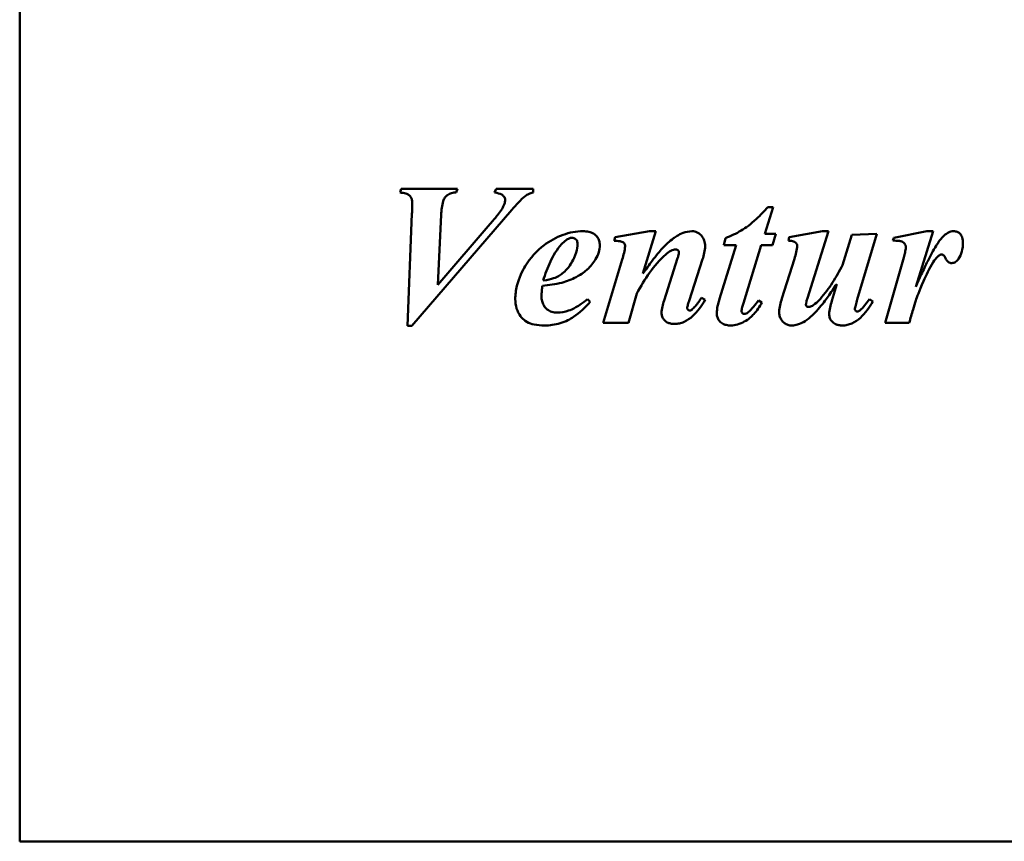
# Model space of a CAD drawing. Header units: millimetres. Extents: x 1066 to 1559, y 643 to 1214.
# Tile 1 of 4: x 1066 to 1213, y 805 to 928. Entities that reach past the tile are written whole.
import ezdxf

# ---------------------------------------------------------------- set-up
doc = ezdxf.new("R2010")
doc.units = ezdxf.units.MM
doc.header["$LTSCALE"] = 6.25
doc.layers.add('Widoczne (ISO)', color=7, linetype='Continuous', lineweight=50)

msp = doc.modelspace()

# ---------------------------------------------------------------- linework, layer by layer
at = {"layer": 'Widoczne (ISO)'}
for p, q in [((1065.75, 805.32), (1065.75, 978.93)), ((1122.77, 902.83), (1122.59, 902.29)), ((1122.77, 902.83), (1131.17, 902.83)), ((1131, 902.29), (1131.17, 902.83)), ((1136.94, 902.83), (1136.72, 902.29)), ((1136.94, 902.83), (1142.46, 902.83)), ((1142.46, 902.29), (1142.46, 902.83)), ((1124.37, 899.11), (1123.72, 882.37)), ((1124.37, 882.37), (1139.29, 899.71)), ((1177.1, 896.1), (1178.36, 900.12)), ((1177.56, 900.12), (1178.36, 900.12)), ((1128.26, 888.52), (1128.73, 898.94)), ((1136.05, 897.59), (1128.26, 888.52)), ((1159.86, 896.51), (1154.75, 895.62)), ((1158.88, 890.18), (1160.79, 896.51)), ((1159.86, 896.51), (1160.79, 896.51)), ((1177.1, 896.1), (1178.75, 896.1)), ((1178.24, 894.4), (1178.75, 896.1)), ((1185.74, 896.51), (1180.76, 895.62)), ((1183.47, 886.49), (1186.62, 896.51)), ((1185.74, 896.51), (1186.62, 896.51)), ((1193.86, 896.1), (1190.12, 895.97)), ((1190.92, 886.29), (1193.86, 896.1)), ((1201.3, 896.51), (1196.36, 895.53)), ((1199.66, 888.22), (1202.28, 896.51)), ((1201.3, 896.51), (1202.28, 896.51)), ((1154.75, 895.62), (1154.58, 895.07)), ((1171.23, 895.49), (1170.96, 894.4)), ((1180.76, 895.62), (1180.63, 895.07)), ((1190.12, 895.97), (1188.73, 891.46)), ((1196.36, 895.53), (1196.23, 895.1)), ((1172.83, 894.4), (1170.33, 886.41)), ((1172.83, 894.4), (1170.96, 894.4)), ((1173.9, 885.74), (1176.58, 894.4)), ((1178.24, 894.4), (1176.58, 894.4)), ((1155.79, 892.28), (1152.93, 882.83)), ((1164.06, 892.47), (1162.05, 886.15)), ((1165.78, 886.1), (1167.79, 892.31)), ((1181.53, 892.37), (1179.66, 886.47)), ((1197.88, 892.6), (1195.07, 882.83)), ((1187.85, 888.61), (1187.12, 886.11)), ((1151.02, 885.97), (1150.58, 886.34)), ((1156.71, 882.83), (1157.98, 887.21)), ((1168.21, 886.25), (1167.65, 886.57)), ((1176.67, 885.84), (1176.15, 886.16)), ((1193.23, 886), (1192.72, 886.34)), ((1124.37, 882.37), (1123.72, 882.37)), ((1156.71, 882.83), (1152.93, 882.83)), ((1198.68, 882.83), (1195.07, 882.83)), ((1065.75, 805.32), (1348.75, 805.32))]:
    msp.add_line(p, q, dxfattribs=at)
for points, knots in [([(1124.42, 900.64), (1124.42, 900.82), (1124.4, 901.01), (1124.33, 901.34), (1124.27, 901.49), (1124.09, 901.78), (1123.98, 901.87), (1123.78, 902.02), (1123.62, 902.08), (1123.19, 902.22), (1122.88, 902.27), (1122.59, 902.29)], [0, 0, 0, 0, 0.0548309, 0.0548309, 0.1016262, 0.1016262, 0.1597315, 0.1597315, 0.2726821, 0.2726821, 0.4760337, 0.4760337, 0.4760337, 0.4760337]), ([(1131, 902.29), (1130.76, 902.29), (1130.52, 902.27), (1130.06, 902.14), (1129.85, 902.05), (1129.56, 901.84), (1129.42, 901.72), (1129.18, 901.38), (1129.1, 901.19), (1128.84, 900.41), (1128.76, 899.63), (1128.73, 898.94)], [0, 0, 0, 0, 0.0724259, 0.0724259, 0.1420312, 0.1420312, 0.1808994, 0.1808994, 0.2190593, 0.2190593, 0.3367039, 0.3367039, 0.3367039, 0.3367039]), ([(1138.29, 901.2), (1138.29, 901.29), (1138.28, 901.38), (1138.21, 901.56), (1138.17, 901.64), (1138.01, 901.84), (1137.91, 901.92), (1137.53, 902.12), (1137.16, 902.22), (1136.72, 902.29)], [0, 0, 0, 0, 0.027882, 0.027882, 0.0564185, 0.0564185, 0.1045733, 0.1045733, 0.2045747, 0.2045747, 0.2045747, 0.2045747]), ([(1142.46, 902.29), (1142.24, 902.24), (1142.02, 902.16), (1141.81, 902.07), (1141.63, 901.99), (1141.45, 901.89), (1141.3, 901.77)], [0, 0, 0, 0, 0.0682384, 0.0682384, 0.0682384, 0.1279396, 0.1279396, 0.1279396, 0.1279396]), ([(1124.37, 899.11), (1124.38, 899.41), (1124.39, 899.72), (1124.41, 900.36), (1124.42, 900.6), (1124.42, 900.64)], [0, 0, 0, 0, 0.0921669, 0.0921669, 0.1939634, 0.1939634, 0.1939634, 0.1939634]), ([(1136.05, 897.59), (1136.42, 898), (1136.81, 898.47), (1137.35, 899.15), (1137.59, 899.46), (1137.81, 899.8), (1137.86, 899.88), (1137.94, 900.02), (1138.09, 900.3), (1138.25, 900.81), (1138.29, 901), (1138.29, 901.2)], [0, 0, 0, 0, 0.1668831, 0.1668831, 0.2637132, 0.2637132, 0.2905824, 0.2905824, 0.3123412, 0.3123412, 0.3247714, 0.3247714, 0.3247714, 0.3247714]), ([(1141.3, 901.77), (1140.99, 901.53), (1140.6, 901.15), (1139.95, 900.46), (1139.6, 900.08), (1139.29, 899.71)], [0, 0, 0, 0, 0.1172746, 0.1172746, 0.2377569, 0.2377569, 0.2377569, 0.2377569]), ([(1171.23, 895.49), (1172.04, 895.8), (1172.82, 896.17), (1174.31, 897.04), (1174.98, 897.54), (1176.43, 898.91), (1177.02, 899.52), (1177.56, 900.12)], [0, 0, 0, 0, 0.2576361, 0.2576361, 0.5174862, 0.5174862, 0.694079, 0.694079, 0.694079, 0.694079]), ([(1139.81, 886.33), (1139.81, 887.02), (1139.9, 887.69), (1140.36, 889.6), (1140.89, 890.62), (1142.03, 892.53), (1142.98, 893.58), (1144.93, 895.01), (1145.9, 895.58), (1147.92, 896.32), (1148.91, 896.51), (1149.93, 896.51)], [0, 0, 0, 0, 0.206848, 0.206848, 0.588167, 0.588167, 1.292124, 1.292124, 1.766938, 1.766938, 2.195045, 2.195045, 2.195045, 2.195045]), ([(1149.93, 896.51), (1150.22, 896.51), (1150.52, 896.48), (1151.05, 896.36), (1151.29, 896.27), (1151.78, 895.98), (1151.96, 895.78), (1152.19, 895.46), (1152.29, 895.27), (1152.41, 894.87), (1152.44, 894.65), (1152.44, 894.43)], [0, 0, 0, 0, 0.0881226, 0.0881226, 0.1630066, 0.1630066, 0.2609896, 0.2609896, 0.3671756, 0.3671756, 0.4781074, 0.4781074, 0.4781074, 0.4781074]), ([(1161.8, 893.97), (1162.3, 894.49), (1162.87, 895.03), (1163.69, 895.64), (1164.21, 896), (1165.32, 896.41), (1165.76, 896.51), (1166.2, 896.51)], [0, 0, 0, 0, 0.2141077, 0.2141077, 0.304792, 0.304792, 0.35924, 0.35924, 0.35924, 0.35924]), ([(1166.2, 896.51), (1166.36, 896.51), (1166.51, 896.49), (1166.82, 896.41), (1166.96, 896.36), (1167.37, 896.13), (1167.57, 895.92), (1167.85, 895.58), (1167.97, 895.36), (1168.14, 894.84), (1168.18, 894.56), (1168.18, 894.28)], [0, 0, 0, 0, 0.0473564, 0.0473564, 0.0933208, 0.0933208, 0.1898379, 0.1898379, 0.3280775, 0.3280775, 0.4769611, 0.4769611, 0.4769611, 0.4769611]), ([(1203.68, 895.67), (1203.9, 895.9), (1204.16, 896.11), (1204.58, 896.34), (1204.73, 896.41), (1205.04, 896.49), (1205.19, 896.51), (1205.35, 896.51)], [0, 0, 0, 0, 0.0957437, 0.0957437, 0.1446326, 0.1446326, 0.1915187, 0.1915187, 0.1915187, 0.1915187]), ([(1205.35, 896.51), (1205.51, 896.51), (1205.68, 896.48), (1205.98, 896.37), (1206.11, 896.28), (1206.31, 896.09), (1206.43, 895.96), (1206.59, 895.6), (1206.63, 895.45), (1206.69, 895.13), (1206.71, 894.95), (1206.71, 894.78)], [0, 0, 0, 0, 0.0491875, 0.0491875, 0.0966431, 0.0966431, 0.1338844, 0.1338844, 0.1577425, 0.1577425, 0.1852429, 0.1852429, 0.1852429, 0.1852429]), ([(1149.11, 894.64), (1149.11, 894.2), (1149.03, 893.77), (1148.74, 892.77), (1148.48, 892.27), (1147.83, 891.07), (1147.3, 890.55), (1146.66, 890.04), (1146.48, 889.91), (1145.96, 889.61), (1145.37, 889.34), (1143.99, 889.14)], [0, 0, 0, 0, 0.132229, 0.132229, 0.312453, 0.312453, 0.854252, 0.854252, 1.062679, 1.062679, 1.407151, 1.407151, 1.407151, 1.407151]), ([(1148.29, 895.53), (1148.15, 895.53), (1148, 895.5), (1147.71, 895.38), (1147.55, 895.29), (1147.16, 895.01), (1146.92, 894.78), (1146.71, 894.55)], [-0.1888654, -0.1888654, -0.1888654, -0.1888654, -0.1453333, -0.1453333, -0.0939151, -0.0939151, 0, 0, 0, 0]), ([(1149.11, 894.64), (1149.11, 894.74), (1149.1, 894.83), (1149.06, 895.01), (1149.03, 895.09), (1148.92, 895.26), (1148.84, 895.33), (1148.71, 895.43), (1148.64, 895.46), (1148.47, 895.52), (1148.38, 895.53), (1148.29, 895.53)], [-0.1063543, -0.1063543, -0.1063543, -0.1063543, -0.089574, -0.089574, -0.0744896, -0.0744896, -0.0523521, -0.0523521, -0.026961, -0.026961, 0, 0, 0, 0]), ([(1156.22, 894.27), (1156.22, 894.35), (1156.21, 894.44), (1156.15, 894.61), (1156.11, 894.68), (1156.02, 894.79), (1155.94, 894.84), (1155.69, 894.98), (1155.5, 895.01), (1155.17, 895.06), (1154.86, 895.07), (1154.58, 895.07)], [0, 0, 0, 0, 0.02564, 0.02564, 0.054765, 0.054765, 0.1081493, 0.1081493, 0.224143, 0.224143, 0.5036098, 0.5036098, 0.5036098, 0.5036098]), ([(1181.94, 894.32), (1181.94, 894.37), (1181.93, 894.43), (1181.9, 894.54), (1181.88, 894.59), (1181.82, 894.71), (1181.77, 894.77), (1181.62, 894.9), (1181.51, 894.95), (1181.23, 895.05), (1180.96, 895.07), (1180.63, 895.07)], [0, 0, 0, 0, 0.0172244, 0.0172244, 0.0334272, 0.0334272, 0.0579193, 0.0579193, 0.0842035, 0.0842035, 0.125708, 0.125708, 0.125708, 0.125708]), ([(1198.16, 894.06), (1198.16, 894.17), (1198.15, 894.29), (1198.07, 894.55), (1198.01, 894.63), (1197.9, 894.77), (1197.8, 894.85), (1197.52, 895.01), (1197.36, 895.04), (1196.95, 895.09), (1196.57, 895.1), (1196.23, 895.1)], [0, 0, 0, 0, 0.0352653, 0.0352653, 0.0803104, 0.0803104, 0.198029, 0.198029, 0.374817, 0.374817, 0.7380959, 0.7380959, 0.7380959, 0.7380959]), ([(1199.66, 888.22), (1199.93, 888.83), (1200.21, 889.44), (1200.8, 890.72), (1201.12, 891.4), (1201.84, 892.81), (1202.27, 893.63), (1203, 894.81), (1203.35, 895.33), (1203.68, 895.67)], [0, 0, 0, 0, 0.1995993, 0.1995993, 0.4227616, 0.4227616, 0.6777845, 0.6777845, 0.8485199, 0.8485199, 0.8485199, 0.8485199]), ([(1206.71, 894.78), (1206.71, 894.34), (1206.66, 893.9), (1206.54, 893.47), (1206.43, 893.08), (1206.26, 892.71), (1206.02, 892.37)], [0, 0, 0, 0, 0.1320044, 0.1320044, 0.1320044, 0.2550754, 0.2550754, 0.2550754, 0.2550754]), ([(1146.71, 894.55), (1146.03, 893.8), (1145.49, 892.9), (1144.63, 891.08), (1144.28, 890.1), (1143.99, 889.14)], [-0.604322, -0.604322, -0.604322, -0.604322, -0.3024444, -0.3024444, 0, 0, 0, 0]), ([(1152.44, 894.43), (1152.44, 894.07), (1152.39, 893.72), (1152.29, 893.37), (1152.18, 893.01), (1152.02, 892.66), (1151.82, 892.34)], [0, 0, 0, 0, 0.1081306, 0.1081306, 0.1081306, 0.2221838, 0.2221838, 0.2221838, 0.2221838]), ([(1155.79, 892.28), (1155.89, 892.6), (1155.98, 892.96), (1156.14, 893.61), (1156.21, 893.99), (1156.22, 894.27)], [0, 0, 0, 0, 0.1025666, 0.1025666, 0.2027243, 0.2027243, 0.2027243, 0.2027243]), ([(1158.88, 890.18), (1159.33, 890.82), (1159.81, 891.48), (1160.55, 892.46), (1160.84, 892.84), (1161.34, 893.45), (1161.58, 893.73), (1161.8, 893.97)], [0, 0, 0, 0, 0.2354542, 0.2354542, 0.3745155, 0.3745155, 0.4756466, 0.4756466, 0.4756466, 0.4756466]), ([(1163.78, 893.79), (1163.67, 893.79), (1163.55, 893.77), (1163.31, 893.7), (1163.18, 893.64), (1162.79, 893.43), (1162.53, 893.23), (1162.29, 893.03)], [0, 0, 0, 0, 0.0346792, 0.0346792, 0.0758848, 0.0758848, 0.1679728, 0.1679728, 0.1679728, 0.1679728]), ([(1164.27, 893.39), (1164.27, 893.41), (1164.27, 893.43), (1164.26, 893.48), (1164.25, 893.5), (1164.23, 893.56), (1164.2, 893.6), (1164.15, 893.65), (1164.09, 893.71), (1163.98, 893.76), (1163.94, 893.77), (1163.86, 893.79), (1163.82, 893.79), (1163.78, 893.79)], [0, 0, 0, 0, 0.00678616, 0.00678616, 0.01347763, 0.01347763, 0.0276926, 0.0276926, 0.03672195, 0.03672195, 0.04059037, 0.04059037, 0.04459877, 0.04459877, 0.04459877, 0.04459877]), ([(1164.06, 892.47), (1164.11, 892.62), (1164.16, 892.78), (1164.24, 893.09), (1164.27, 893.25), (1164.27, 893.39)], [0, 0, 0, 0, 0.04745141, 0.04745141, 0.0944612, 0.0944612, 0.0944612, 0.0944612]), ([(1168.18, 894.28), (1168.18, 893.95), (1168.13, 893.61), (1167.99, 892.95), (1167.89, 892.62), (1167.79, 892.31)], [0, 0, 0, 0, 0.0999145, 0.0999145, 0.2004447, 0.2004447, 0.2004447, 0.2004447]), ([(1181.53, 892.37), (1181.62, 892.69), (1181.71, 893.04), (1181.87, 893.73), (1181.94, 894.08), (1181.94, 894.32)], [0, 0, 0, 0, 0.0997274, 0.0997274, 0.212981, 0.212981, 0.212981, 0.212981]), ([(1197.88, 892.6), (1197.94, 892.84), (1198.01, 893.1), (1198.11, 893.57), (1198.16, 893.87), (1198.16, 894.06)], [0, 0, 0, 0, 0.074086, 0.074086, 0.1439118, 0.1439118, 0.1439118, 0.1439118]), ([(1151.82, 892.34), (1151.47, 891.76), (1151.05, 891.24), (1150.32, 890.57), (1149.8, 890.12), (1148.58, 889.48), (1148.24, 889.32), (1147.51, 889.04), (1147.14, 888.91), (1146.76, 888.81)], [0, 0, 0, 0, 0.2030419, 0.2030419, 0.2955972, 0.2955972, 0.3311727, 0.3311727, 0.3679424, 0.3679424, 0.3679424, 0.3679424]), ([(1162.29, 893.03), (1161.39, 892.23), (1160.59, 891.28), (1159.19, 889.32), (1158.55, 888.27), (1157.98, 887.21)], [0, 0, 0, 0, 0.3605719, 0.3605719, 0.7213053, 0.7213053, 0.7213053, 0.7213053]), ([(1203.24, 892.96), (1203.11, 892.89), (1202.96, 892.75), (1202.71, 892.47), (1202.5, 892.23), (1201.74, 891.07), (1201.17, 889.83), (1200.12, 887.5), (1199.83, 886.66), (1199.53, 885.73), (1199.38, 885.25), (1199.06, 884.14), (1198.87, 883.49), (1198.68, 882.83)], [0, 0, 0, 0, 0.0458242, 0.0458242, 0.0772486, 0.0772486, 0.1450445, 0.1450445, 0.2840193, 0.2840193, 0.4136353, 0.4136353, 0.5939696, 0.5939696, 0.5939696, 0.5939696]), ([(1203.54, 893.04), (1203.49, 893.04), (1203.44, 893.04), (1203.4, 893.02), (1203.34, 893.01), (1203.29, 892.99), (1203.24, 892.96)], [0, 0, 0, 0, 0.01406284, 0.01406284, 0.01406284, 0.03066815, 0.03066815, 0.03066815, 0.03066815]), ([(1205.06, 891.75), (1204.96, 891.75), (1204.87, 891.76), (1204.69, 891.81), (1204.61, 891.85), (1204.43, 891.97), (1204.34, 892.07), (1204.2, 892.29), (1204.16, 892.39), (1203.97, 892.72), (1203.9, 892.86), (1203.74, 892.98), (1203.7, 893), (1203.62, 893.04), (1203.58, 893.04), (1203.54, 893.04)], [0, 0, 0, 0, 0.0284121, 0.0284121, 0.0552983, 0.0552983, 0.0941718, 0.0941718, 0.1337643, 0.1337643, 0.1595848, 0.1595848, 0.1675843, 0.1675843, 0.1749544, 0.1749544, 0.1749544, 0.1749544]), ([(1206.02, 892.37), (1205.91, 892.21), (1205.77, 892.05), (1205.53, 891.88), (1205.44, 891.83), (1205.25, 891.77), (1205.15, 891.75), (1205.06, 891.75)], [0, 0, 0, 0, 0.0594291, 0.0594291, 0.0899243, 0.0899243, 0.1192416, 0.1192416, 0.1192416, 0.1192416]), ([(1185.4, 886.41), (1186.06, 887.14), (1186.68, 888), (1187.75, 889.67), (1188.26, 890.57), (1188.73, 891.46)], [0, 0, 0, 0, 0.29682, 0.29682, 0.5974697, 0.5974697, 0.5974697, 0.5974697]), ([(1146.76, 888.81), (1146.3, 888.69), (1145.79, 888.59), (1144.84, 888.46), (1144.34, 888.41), (1143.86, 888.37)], [0, 0, 0, 0, 0.1431136, 0.1431136, 0.2880009, 0.2880009, 0.2880009, 0.2880009]), ([(1143.86, 888.37), (1143.83, 888.11), (1143.8, 887.84), (1143.75, 887.32), (1143.73, 887.04), (1143.73, 886.78)], [0, 0, 0, 0, 0.0787892, 0.0787892, 0.1568982, 0.1568982, 0.1568982, 0.1568982]), ([(1187.85, 888.61), (1187.42, 887.99), (1186.98, 887.35), (1186.25, 886.33), (1185.6, 885.43), (1185.09, 884.86)], [0, 0, 0, 0, 0.2278878, 0.2278878, 0.3843376, 0.3843376, 0.3843376, 0.3843376]), ([(1144.16, 882.42), (1143.66, 882.42), (1143.14, 882.46), (1142.26, 882.64), (1141.87, 882.77), (1141.23, 883.13), (1140.98, 883.33), (1140.74, 883.62), (1140.68, 883.7), (1140.35, 884.16), (1140.15, 884.55), (1139.87, 885.42), (1139.81, 885.87), (1139.81, 886.33)], [0, 0, 0, 0, 0.1503764, 0.1503764, 0.2697461, 0.2697461, 0.3687052, 0.3687052, 0.3839883, 0.3839883, 0.4400448, 0.4400448, 0.4977153, 0.4977153, 0.4977153, 0.4977153]), ([(1143.73, 886.78), (1143.73, 886.54), (1143.76, 886.29), (1143.87, 885.83), (1143.95, 885.63), (1144.23, 885.14), (1144.43, 884.94), (1144.8, 884.66), (1145.02, 884.54), (1145.53, 884.38), (1145.81, 884.35), (1146.09, 884.35)], [0, 0, 0, 0, 0.0739516, 0.0739516, 0.141423, 0.141423, 0.2420475, 0.2420475, 0.365552, 0.365552, 0.5002933, 0.5002933, 0.5002933, 0.5002933]), ([(1151.02, 885.97), (1150.29, 885.14), (1149.44, 884.33), (1148.03, 883.38), (1147.37, 883.02), (1145.74, 882.53), (1144.96, 882.42), (1144.16, 882.42)], [0, 0, 0, 0, 0.3319968, 0.3319968, 0.5112045, 0.5112045, 0.6708244, 0.6708244, 0.6708244, 0.6708244]), ([(1146.09, 884.35), (1146.66, 884.35), (1147.22, 884.45), (1148.35, 884.84), (1149.21, 885.23), (1150.58, 886.34)], [0, 0, 0, 0, 0.1728848, 0.1728848, 0.3570611, 0.3570611, 0.3570611, 0.3570611]), ([(1161.67, 884.3), (1161.67, 884.58), (1161.73, 884.92), (1161.87, 885.54), (1161.96, 885.85), (1162.05, 886.15)], [0, 0, 0, 0, 0.0851688, 0.0851688, 0.165695, 0.165695, 0.165695, 0.165695]), ([(1168.21, 886.25), (1167.69, 885.39), (1167.06, 884.51), (1165.94, 883.49), (1165.5, 883.18), (1164.81, 882.86), (1164.58, 882.78), (1164.11, 882.68), (1163.87, 882.65), (1163.63, 882.65)], [0, 0, 0, 0, 0.3001214, 0.3001214, 0.4568126, 0.4568126, 0.529546, 0.529546, 0.6009431, 0.6009431, 0.6009431, 0.6009431]), ([(1165.78, 886.1), (1165.72, 885.93), (1165.66, 885.74), (1165.56, 885.34), (1165.51, 885.15), (1165.51, 885.04)], [0, 0, 0, 0, 0.054258, 0.054258, 0.1233505, 0.1233505, 0.1233505, 0.1233505]), ([(1166.17, 884.78), (1166.35, 884.93), (1166.53, 885.1), (1166.69, 885.28), (1166.88, 885.5), (1167.06, 885.73), (1167.23, 885.97)], [0, 0, 0, 0, 0.0724889, 0.0724889, 0.0724889, 0.1594079, 0.1594079, 0.1594079, 0.1594079]), ([(1167.23, 885.97), (1167.28, 886.05), (1167.35, 886.14), (1167.4, 886.22), (1167.48, 886.33), (1167.57, 886.46), (1167.65, 886.57)], [0, 0, 0, 0, 0.02848655, 0.02848655, 0.02848655, 0.07118667, 0.07118667, 0.07118667, 0.07118667]), ([(1169.93, 884.22), (1169.93, 884.58), (1169.98, 884.97), (1170.13, 885.69), (1170.23, 886.06), (1170.33, 886.41)], [0, 0, 0, 0, 0.1094108, 0.1094108, 0.2204398, 0.2204398, 0.2204398, 0.2204398]), ([(1176.67, 885.84), (1176.33, 885.23), (1175.92, 884.64), (1175.15, 883.81), (1174.7, 883.37), (1173.72, 882.82), (1173.38, 882.67), (1172.71, 882.47), (1172.37, 882.42), (1172.03, 882.42)], [0, 0, 0, 0, 0.2099443, 0.2099443, 0.3388096, 0.3388096, 0.3998191, 0.3998191, 0.4571789, 0.4571789, 0.4571789, 0.4571789]), ([(1174.58, 884.37), (1174.89, 884.6), (1175.18, 884.92), (1175.68, 885.52), (1175.93, 885.84), (1176.15, 886.16)], [0, 0, 0, 0, 0.115402, 0.115402, 0.2337071, 0.2337071, 0.2337071, 0.2337071]), ([(1179.24, 884.45), (1179.24, 884.78), (1179.3, 885.15), (1179.45, 885.81), (1179.56, 886.15), (1179.66, 886.47)], [0, 0, 0, 0, 0.1007517, 0.1007517, 0.2037417, 0.2037417, 0.2037417, 0.2037417]), ([(1183.47, 886.49), (1183.42, 886.33), (1183.36, 886.15), (1183.27, 885.8), (1183.24, 885.64), (1183.24, 885.53)], [0, 0, 0, 0, 0.0516967, 0.0516967, 0.1072414, 0.1072414, 0.1072414, 0.1072414]), ([(1183.62, 885.2), (1183.69, 885.2), (1183.76, 885.21), (1183.91, 885.25), (1183.99, 885.28), (1184.25, 885.39), (1184.43, 885.52), (1184.87, 885.86), (1185.16, 886.14), (1185.4, 886.41)], [0, 0, 0, 0, 0.0215366, 0.0215366, 0.0462168, 0.0462168, 0.1071078, 0.1071078, 0.2159796, 0.2159796, 0.2159796, 0.2159796]), ([(1186.72, 884.11), (1186.72, 884.44), (1186.78, 884.8), (1186.92, 885.45), (1187.01, 885.79), (1187.12, 886.11)], [0, 0, 0, 0, 0.1007377, 0.1007377, 0.2028859, 0.2028859, 0.2028859, 0.2028859]), ([(1193.23, 886), (1192.73, 885.14), (1192.12, 884.26), (1191, 883.24), (1190.58, 882.94), (1189.88, 882.63), (1189.65, 882.55), (1189.18, 882.45), (1188.94, 882.42), (1188.7, 882.42)], [0, 0, 0, 0, 0.2989472, 0.2989472, 0.4534129, 0.4534129, 0.5262058, 0.5262058, 0.5985397, 0.5985397, 0.5985397, 0.5985397]), ([(1190.92, 886.29), (1190.84, 886.02), (1190.76, 885.71), (1190.63, 885.2), (1190.56, 884.94), (1190.56, 884.86)], [0, 0, 0, 0, 0.0865198, 0.0865198, 0.1638063, 0.1638063, 0.1638063, 0.1638063]), ([(1191.3, 884.68), (1191.54, 884.86), (1191.81, 885.16), (1192.27, 885.72), (1192.51, 886.04), (1192.72, 886.34)], [0, 0, 0, 0, 0.0926694, 0.0926694, 0.186464, 0.186464, 0.186464, 0.186464]), ([(1165.51, 885.04), (1165.51, 884.99), (1165.52, 884.95), (1165.55, 884.87), (1165.58, 884.83), (1165.63, 884.77), (1165.67, 884.72), (1165.75, 884.67), (1165.77, 884.66), (1165.81, 884.65), (1165.84, 884.64), (1165.86, 884.64)], [0, 0, 0, 0, 0.01300962, 0.01300962, 0.02659946, 0.02659946, 0.0378099, 0.0378099, 0.04177376, 0.04177376, 0.04545296, 0.04545296, 0.04545296, 0.04545296]), ([(1165.86, 884.64), (1165.9, 884.64), (1165.95, 884.65), (1165.99, 884.67), (1166.05, 884.69), (1166.11, 884.73), (1166.17, 884.78)], [0, 0, 0, 0, 0.01354484, 0.01354484, 0.01354484, 0.03425033, 0.03425033, 0.03425033, 0.03425033]), ([(1173.9, 885.74), (1173.83, 885.54), (1173.77, 885.34), (1173.67, 884.93), (1173.63, 884.7), (1173.63, 884.51)], [0, 0, 0, 0, 0.0614954, 0.0614954, 0.1270413, 0.1270413, 0.1270413, 0.1270413]), ([(1173.63, 884.51), (1173.63, 884.49), (1173.64, 884.47), (1173.65, 884.42), (1173.66, 884.4), (1173.69, 884.33), (1173.72, 884.3), (1173.78, 884.25), (1173.83, 884.21), (1173.95, 884.16), (1174, 884.15), (1174.06, 884.15)], [0, 0, 0, 0, 0.00717902, 0.00717902, 0.01424541, 0.01424541, 0.02882149, 0.02882149, 0.0381362, 0.0381362, 0.04503017, 0.04503017, 0.04503017, 0.04503017]), ([(1174.06, 884.15), (1174.15, 884.15), (1174.23, 884.17), (1174.31, 884.2), (1174.41, 884.24), (1174.5, 884.3), (1174.58, 884.37)], [0, 0, 0, 0, 0.02582603, 0.02582603, 0.02582603, 0.0577951, 0.0577951, 0.0577951, 0.0577951]), ([(1181.15, 882.42), (1180.95, 882.42), (1180.75, 882.45), (1180.37, 882.57), (1180.2, 882.67), (1179.91, 882.88), (1179.71, 883.06), (1179.44, 883.48), (1179.36, 883.66), (1179.26, 884.04), (1179.24, 884.24), (1179.24, 884.45)], [0, 0, 0, 0, 0.0604787, 0.0604787, 0.1194683, 0.1194683, 0.1706015, 0.1706015, 0.2025574, 0.2025574, 0.2364313, 0.2364313, 0.2364313, 0.2364313]), ([(1185.09, 884.86), (1184.32, 884.02), (1183.55, 883.29), (1182.75, 882.85), (1182.42, 882.67), (1181.72, 882.47), (1181.44, 882.42), (1181.15, 882.42)], [0, 0, 0, 0, 0.3420705, 0.3420705, 0.4066365, 0.4066365, 0.4488203, 0.4488203, 0.4488203, 0.4488203]), ([(1183.24, 885.53), (1183.24, 885.51), (1183.24, 885.48), (1183.25, 885.44), (1183.26, 885.43), (1183.28, 885.39), (1183.29, 885.37), (1183.31, 885.34), (1183.32, 885.33), (1183.34, 885.31)], [0, 0, 0, 0, 0.0062983, 0.0062983, 0.01226056, 0.01226056, 0.01817944, 0.01817944, 0.02435346, 0.02435346, 0.02435346, 0.02435346]), ([(1183.34, 885.31), (1183.38, 885.28), (1183.42, 885.25), (1183.47, 885.23), (1183.52, 885.21), (1183.57, 885.2), (1183.62, 885.2)], [0, 0, 0, 0, 0.01558103, 0.01558103, 0.01558103, 0.0312348, 0.0312348, 0.0312348, 0.0312348]), ([(1190.56, 884.86), (1190.56, 884.83), (1190.57, 884.8), (1190.58, 884.75), (1190.6, 884.72), (1190.64, 884.66), (1190.67, 884.61), (1190.74, 884.55), (1190.77, 884.53), (1190.84, 884.5), (1190.87, 884.5), (1190.91, 884.5)], [0, 0, 0, 0, 0.00803214, 0.00803214, 0.01688801, 0.01688801, 0.03087043, 0.03087043, 0.04004294, 0.04004294, 0.04869171, 0.04869171, 0.04869171, 0.04869171]), ([(1190.91, 884.5), (1190.96, 884.5), (1191.02, 884.51), (1191.07, 884.53), (1191.16, 884.56), (1191.23, 884.62), (1191.3, 884.68)], [0, 0, 0, 0, 0.01717504, 0.01717504, 0.01717504, 0.04421739, 0.04421739, 0.04421739, 0.04421739]), ([(1163.63, 882.65), (1163.43, 882.65), (1163.22, 882.67), (1162.85, 882.75), (1162.68, 882.81), (1162.29, 883.01), (1162.13, 883.17), (1161.91, 883.44), (1161.82, 883.59), (1161.7, 883.94), (1161.67, 884.12), (1161.67, 884.3)], [0, 0, 0, 0, 0.0611432, 0.0611432, 0.1147089, 0.1147089, 0.1950434, 0.1950434, 0.2801315, 0.2801315, 0.3670776, 0.3670776, 0.3670776, 0.3670776]), ([(1172.03, 882.42), (1171.8, 882.42), (1171.57, 882.44), (1171.14, 882.54), (1170.96, 882.61), (1170.54, 882.84), (1170.38, 883.01), (1170.16, 883.3), (1170.07, 883.46), (1169.95, 883.83), (1169.93, 884.02), (1169.93, 884.22)], [0, 0, 0, 0, 0.0695257, 0.0695257, 0.1296942, 0.1296942, 0.2140129, 0.2140129, 0.3062072, 0.3062072, 0.4022835, 0.4022835, 0.4022835, 0.4022835]), ([(1188.7, 882.42), (1188.52, 882.42), (1188.33, 882.44), (1187.99, 882.5), (1187.83, 882.55), (1187.44, 882.73), (1187.27, 882.87), (1187.01, 883.14), (1186.9, 883.3), (1186.75, 883.69), (1186.72, 883.89), (1186.72, 884.11)], [0, 0, 0, 0, 0.0554945, 0.0554945, 0.104964, 0.104964, 0.1843689, 0.1843689, 0.2745322, 0.2745322, 0.3694402, 0.3694402, 0.3694402, 0.3694402])]:
    msp.add_open_spline(points, degree=3, knots=knots, dxfattribs=at)

doc.saveas('drawing.dxf')
